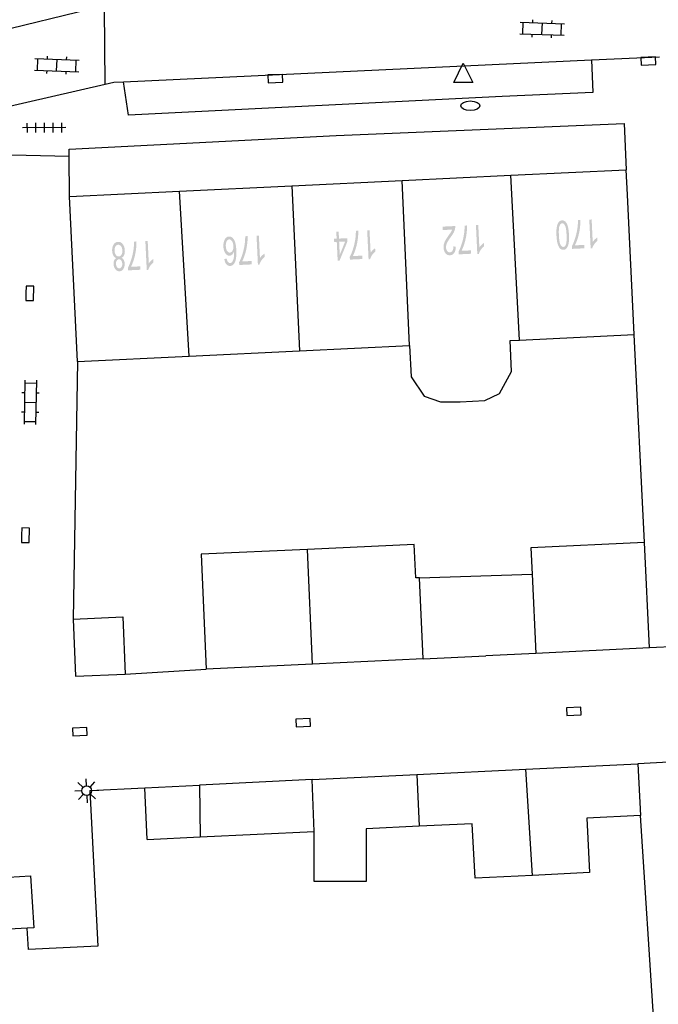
# Model space of a CAD drawing. Header units: metres. Extents: x 134521 to 134907, y 396000 to 396359.
# Tile 41 of 101: x 134657 to 134690, y 396232 to 396283. Entities that reach past the tile are written whole.
import ezdxf

# ---------------------------------------------------------------- set-up
doc = ezdxf.new("R2010")
doc.units = ezdxf.units.M
doc.header["$MEASUREMENT"] = 0

msp = doc.modelspace()

# ---------------------------------------------------------------- hatches: boundary and pattern name
at = {"linetype": 'Continuous', "lineweight": 0}
h = msp.add_hatch(color=251, dxfattribs=at)
edge = h.paths.add_edge_path()
edge.add_line((134686.812, 396272.784), (134686.935, 396272.79))
edge.add_line((134686.935, 396272.79), (134686.991, 396271.618))
edge.add_spline(control_points=[(134686.991, 396271.618), (134687.032, 396271.684), (134687.101, 396271.751), (134687.17, 396271.817), (134687.225, 396271.852)], knot_values=[0, 0, 0, 0.5, 0.5, 1, 1, 1], degree=2, periodic=0)
edge.add_line((134687.225, 396271.852), (134687.234, 396271.674))
edge.add_spline(control_points=[(134687.234, 396271.674), (134687.135, 396271.597), (134687.063, 396271.49), (134686.991, 396271.383), (134686.963, 396271.284)], knot_values=[0, 0, 0, 0.5, 0.5, 1, 1, 1], degree=2, periodic=0)
edge.add_line((134686.963, 396271.284), (134686.884, 396271.28))
edge.add_line((134686.884, 396271.28), (134686.812, 396272.784))
h = msp.add_hatch(color=251, dxfattribs=at)
edge = h.paths.add_edge_path()
edge.add_line((134679.193, 396272.24), (134679.184, 396272.417))
edge.add_line((134679.184, 396272.417), (134679.844, 396272.449))
edge.add_spline(control_points=[(134679.844, 396272.449), (134679.849, 396272.382), (134679.836, 396272.32), (134679.816, 396272.217), (134679.765, 396272.117), (134679.714, 396272.016), (134679.615, 396271.882), (134679.463, 396271.674), (134679.411, 396271.554), (134679.36, 396271.435), (134679.365, 396271.33), (134679.37, 396271.221), (134679.426, 396271.148), (134679.481, 396271.076), (134679.565, 396271.08), (134679.653, 396271.084), (134679.703, 396271.166), (134679.752, 396271.249), (134679.746, 396271.39)], knot_values=[0, 0, 0, 0.111111, 0.111111, 0.222222, 0.222222, 0.333333, 0.333333, 0.444444, 0.444444, 0.555556, 0.555556, 0.666667, 0.666667, 0.777778, 0.777778, 0.888889, 0.888889, 1, 1, 1], degree=2, periodic=0)
edge.add_line((134679.746, 396271.39), (134679.873, 396271.376))
edge.add_spline(control_points=[(134679.873, 396271.376), (134679.87, 396271.164), (134679.791, 396271.05), (134679.712, 396270.935), (134679.569, 396270.928), (134679.426, 396270.921), (134679.336, 396271.036), (134679.247, 396271.152), (134679.238, 396271.329), (134679.234, 396271.418), (134679.254, 396271.506), (134679.274, 396271.594), (134679.327, 396271.693), (134679.379, 396271.792), (134679.503, 396271.966), (134679.606, 396272.11), (134679.635, 396272.161), (134679.664, 396272.212), (134679.682, 396272.263)], knot_values=[0, 0, 0, 0.111111, 0.111111, 0.222222, 0.222222, 0.333333, 0.333333, 0.444444, 0.444444, 0.555556, 0.555556, 0.666667, 0.666667, 0.777778, 0.777778, 0.888889, 0.888889, 1, 1, 1], degree=2, periodic=0)
edge.add_line((134679.682, 396272.263), (134679.193, 396272.24))
h = msp.add_hatch(color=251, dxfattribs=at)
edge = h.paths.add_edge_path()
edge.add_line((134680.658, 396271.183), (134680.667, 396271.006))
edge.add_line((134680.667, 396271.006), (134680.021, 396270.975))
edge.add_line((134680.021, 396270.975), (134680.014, 396271.118))
edge.add_spline(control_points=[(134680.014, 396271.118), (134680.102, 396271.275), (134680.183, 396271.532), (134680.265, 396271.789), (134680.303, 396272.058), (134680.331, 396272.248), (134680.33, 396272.472)], knot_values=[0, 0, 0, 0.333333, 0.333333, 0.666667, 0.666667, 1, 1, 1], degree=2, periodic=0)
edge.add_line((134680.33, 396272.472), (134680.456, 396272.478))
edge.add_spline(control_points=[(134680.456, 396272.478), (134680.463, 396272.301), (134680.431, 396272.049), (134680.398, 396271.796), (134680.327, 396271.56), (134680.255, 396271.323), (134680.17, 396271.159)], knot_values=[0, 0, 0, 0.333333, 0.333333, 0.666667, 0.666667, 1, 1, 1], degree=2, periodic=0)
edge.add_line((134680.17, 396271.159), (134680.658, 396271.183))
h = msp.add_hatch(color=251, dxfattribs=at)
edge = h.paths.add_edge_path()
edge.add_line((134680.919, 396272.5), (134681.041, 396272.506))
edge.add_line((134681.041, 396272.506), (134681.097, 396271.334))
edge.add_spline(control_points=[(134681.097, 396271.334), (134681.139, 396271.4), (134681.207, 396271.466), (134681.276, 396271.533), (134681.332, 396271.568)], knot_values=[0, 0, 0, 0.5, 0.5, 1, 1, 1], degree=2, periodic=0)
edge.add_line((134681.332, 396271.568), (134681.34, 396271.39))
edge.add_spline(control_points=[(134681.34, 396271.39), (134681.241, 396271.312), (134681.169, 396271.206), (134681.097, 396271.099), (134681.07, 396271)], knot_values=[0, 0, 0, 0.5, 0.5, 1, 1, 1], degree=2, periodic=0)
edge.add_line((134681.07, 396271), (134680.991, 396270.996))
edge.add_line((134680.991, 396270.996), (134680.919, 396272.5))
h = msp.add_hatch(color=251, dxfattribs=at)
edge = h.paths.add_edge_path()
edge.add_spline(control_points=[(134685.757, 396271.993), (134685.77, 396271.727), (134685.741, 396271.564), (134685.713, 396271.4), (134685.645, 396271.309), (134685.577, 396271.218), (134685.469, 396271.212), (134685.388, 396271.208), (134685.325, 396271.254), (134685.262, 396271.3), (134685.218, 396271.389), (134685.175, 396271.479), (134685.146, 396271.609), (134685.117, 396271.739), (134685.106, 396271.962), (134685.094, 396272.225), (134685.122, 396272.389), (134685.15, 396272.553), (134685.218, 396272.645), (134685.285, 396272.736), (134685.395, 396272.741), (134685.539, 396272.748), (134685.629, 396272.598), (134685.737, 396272.415), (134685.757, 396271.993)], knot_values=[0, 0, 0, 0.083333, 0.083333, 0.166667, 0.166667, 0.25, 0.25, 0.333333, 0.333333, 0.416667, 0.416667, 0.5, 0.5, 0.583333, 0.583333, 0.666667, 0.666667, 0.75, 0.75, 0.833333, 0.833333, 0.916667, 0.916667, 1, 1, 1], degree=2, periodic=0)
edge = h.paths.add_edge_path(flags=16)
edge.add_spline(control_points=[(134685.631, 396271.987), (134685.613, 396272.357), (134685.55, 396272.476), (134685.487, 396272.595), (134685.402, 396272.591), (134685.318, 396272.587), (134685.267, 396272.462), (134685.215, 396272.336), (134685.233, 396271.968), (134685.25, 396271.598), (134685.314, 396271.479), (134685.377, 396271.36), (134685.463, 396271.364), (134685.547, 396271.368), (134685.592, 396271.478), (134685.649, 396271.618), (134685.631, 396271.987)], knot_values=[0, 0, 0, 0.125, 0.125, 0.25, 0.25, 0.375, 0.375, 0.5, 0.5, 0.625, 0.625, 0.75, 0.75, 0.875, 0.875, 1, 1, 1], degree=2, periodic=0)
h = msp.add_hatch(color=251, dxfattribs=at)
edge = h.paths.add_edge_path()
edge.add_line((134686.552, 396271.467), (134686.56, 396271.29))
edge.add_line((134686.56, 396271.29), (134685.914, 396271.259))
edge.add_line((134685.914, 396271.259), (134685.907, 396271.402))
edge.add_spline(control_points=[(134685.907, 396271.402), (134685.995, 396271.559), (134686.076, 396271.816), (134686.158, 396272.073), (134686.196, 396272.342), (134686.224, 396272.532), (134686.223, 396272.756)], knot_values=[0, 0, 0, 0.333333, 0.333333, 0.666667, 0.666667, 1, 1, 1], degree=2, periodic=0)
edge.add_line((134686.223, 396272.756), (134686.35, 396272.762))
edge.add_spline(control_points=[(134686.35, 396272.762), (134686.356, 396272.585), (134686.324, 396272.333), (134686.292, 396272.08), (134686.22, 396271.844), (134686.149, 396271.607), (134686.063, 396271.444)], knot_values=[0, 0, 0, 0.333333, 0.333333, 0.666667, 0.666667, 1, 1, 1], degree=2, periodic=0)
edge.add_line((134686.063, 396271.444), (134686.552, 396271.467))
h = msp.add_hatch(color=251, dxfattribs=at)
edge = h.paths.add_edge_path()
edge.add_line((134667.84, 396270.734), (134667.961, 396270.755))
edge.add_spline(control_points=[(134667.961, 396270.755), (134667.982, 396270.646), (134668.015, 396270.598), (134668.069, 396270.522), (134668.142, 396270.525), (134668.2, 396270.528), (134668.243, 396270.579), (134668.297, 396270.645), (134668.325, 396270.769), (134668.353, 396270.892), (134668.343, 396271.117), (134668.304, 396271.014), (134668.242, 396270.961), (134668.18, 396270.909), (134668.11, 396270.906), (134667.987, 396270.9), (134667.894, 396271.031), (134667.802, 396271.162), (134667.791, 396271.377), (134667.785, 396271.518), (134667.819, 396271.641), (134667.854, 396271.764), (134667.922, 396271.832), (134667.99, 396271.899), (134668.08, 396271.904), (134668.233, 396271.911), (134668.338, 396271.747), (134668.443, 396271.582), (134668.462, 396271.194), (134668.483, 396270.76), (134668.385, 396270.558), (134668.3, 396270.382), (134668.141, 396270.374), (134668.023, 396270.368), (134667.943, 396270.464), (134667.863, 396270.56), (134667.84, 396270.734)], knot_values=[0, 0, 0, 0.055556, 0.055556, 0.111111, 0.111111, 0.166667, 0.166667, 0.222222, 0.222222, 0.277778, 0.277778, 0.333333, 0.333333, 0.388889, 0.388889, 0.444444, 0.444444, 0.5, 0.5, 0.555556, 0.555556, 0.611111, 0.611111, 0.666667, 0.666667, 0.722222, 0.722222, 0.777778, 0.777778, 0.833333, 0.833333, 0.888889, 0.888889, 0.944444, 0.944444, 1, 1, 1], degree=2, periodic=0)
edge = h.paths.add_edge_path(flags=16)
edge.add_spline(control_points=[(134668.31, 396271.403), (134668.306, 396271.498), (134668.275, 396271.584), (134668.244, 396271.669), (134668.193, 396271.713), (134668.143, 396271.756), (134668.09, 396271.753), (134668.012, 396271.749), (134667.96, 396271.653), (134667.909, 396271.556), (134667.917, 396271.394), (134667.925, 396271.239), (134667.984, 396271.152), (134668.043, 396271.065), (134668.127, 396271.069), (134668.21, 396271.073), (134668.264, 396271.166), (134668.317, 396271.258), (134668.31, 396271.403)], knot_values=[0, 0, 0, 0.111111, 0.111111, 0.222222, 0.222222, 0.333333, 0.333333, 0.444444, 0.444444, 0.555556, 0.555556, 0.666667, 0.666667, 0.777778, 0.777778, 0.888889, 0.888889, 1, 1, 1], degree=2, periodic=0)
h = msp.add_hatch(color=251, dxfattribs=at)
edge = h.paths.add_edge_path()
edge.add_line((134669.253, 396270.63), (134669.261, 396270.453))
edge.add_line((134669.261, 396270.453), (134668.615, 396270.422))
edge.add_line((134668.615, 396270.422), (134668.608, 396270.565))
edge.add_spline(control_points=[(134668.608, 396270.565), (134668.696, 396270.722), (134668.777, 396270.979), (134668.859, 396271.236), (134668.897, 396271.505), (134668.925, 396271.695), (134668.924, 396271.919)], knot_values=[0, 0, 0, 0.333333, 0.333333, 0.666667, 0.666667, 1, 1, 1], degree=2, periodic=0)
edge.add_line((134668.924, 396271.919), (134669.051, 396271.925))
edge.add_spline(control_points=[(134669.051, 396271.925), (134669.057, 396271.748), (134669.025, 396271.496), (134668.993, 396271.243), (134668.921, 396271.007), (134668.85, 396270.77), (134668.764, 396270.607)], knot_values=[0, 0, 0, 0.333333, 0.333333, 0.666667, 0.666667, 1, 1, 1], degree=2, periodic=0)
edge.add_line((134668.764, 396270.607), (134669.253, 396270.63))
h = msp.add_hatch(color=251, dxfattribs=at)
edge = h.paths.add_edge_path()
edge.add_line((134669.513, 396271.947), (134669.635, 396271.953))
edge.add_line((134669.635, 396271.953), (134669.692, 396270.781))
edge.add_spline(control_points=[(134669.692, 396270.781), (134669.733, 396270.847), (134669.802, 396270.914), (134669.871, 396270.98), (134669.926, 396271.015)], knot_values=[0, 0, 0, 0.5, 0.5, 1, 1, 1], degree=2, periodic=0)
edge.add_line((134669.926, 396271.015), (134669.935, 396270.837))
edge.add_spline(control_points=[(134669.935, 396270.837), (134669.835, 396270.76), (134669.763, 396270.653), (134669.691, 396270.546), (134669.664, 396270.447)], knot_values=[0, 0, 0, 0.5, 0.5, 1, 1, 1], degree=2, periodic=0)
edge.add_line((134669.664, 396270.447), (134669.585, 396270.443))
edge.add_line((134669.585, 396270.443), (134669.513, 396271.947))
h = msp.add_hatch(color=251, dxfattribs=at)
h.paths.add_polyline_path([(134673.732, 396270.651), (134673.685, 396271.622), (134673.551, 396271.615), (134673.542, 396271.784), (134673.677, 396271.791), (134673.66, 396272.149), (134673.783, 396272.155), (134673.8, 396271.796), (134674.233, 396271.817), (134674.241, 396271.648), (134673.832, 396270.656)])
h.paths.add_polyline_path([(134673.84, 396270.951), (134673.808, 396271.627), (134674.12, 396271.643)], flags=16)
h = msp.add_hatch(color=251, dxfattribs=at)
edge = h.paths.add_edge_path()
edge.add_line((134675.005, 396270.909), (134675.014, 396270.732))
edge.add_line((134675.014, 396270.732), (134674.367, 396270.701))
edge.add_line((134674.367, 396270.701), (134674.361, 396270.844))
edge.add_spline(control_points=[(134674.361, 396270.844), (134674.449, 396271.001), (134674.53, 396271.258), (134674.612, 396271.515), (134674.65, 396271.784), (134674.678, 396271.974), (134674.677, 396272.198)], knot_values=[0, 0, 0, 0.333333, 0.333333, 0.666667, 0.666667, 1, 1, 1], degree=2, periodic=0)
edge.add_line((134674.677, 396272.198), (134674.803, 396272.204))
edge.add_spline(control_points=[(134674.803, 396272.204), (134674.81, 396272.027), (134674.778, 396271.775), (134674.745, 396271.522), (134674.674, 396271.286), (134674.602, 396271.049), (134674.517, 396270.885)], knot_values=[0, 0, 0, 0.333333, 0.333333, 0.666667, 0.666667, 1, 1, 1], degree=2, periodic=0)
edge.add_line((134674.517, 396270.885), (134675.005, 396270.909))
h = msp.add_hatch(color=251, dxfattribs=at)
edge = h.paths.add_edge_path()
edge.add_line((134675.266, 396272.226), (134675.388, 396272.232))
edge.add_line((134675.388, 396272.232), (134675.444, 396271.06))
edge.add_spline(control_points=[(134675.444, 396271.06), (134675.486, 396271.126), (134675.554, 396271.193), (134675.623, 396271.259), (134675.679, 396271.294)], knot_values=[0, 0, 0, 0.5, 0.5, 1, 1, 1], degree=2, periodic=0)
edge.add_line((134675.679, 396271.294), (134675.687, 396271.116))
edge.add_spline(control_points=[(134675.687, 396271.116), (134675.588, 396271.039), (134675.516, 396270.932), (134675.444, 396270.825), (134675.417, 396270.726)], knot_values=[0, 0, 0, 0.5, 0.5, 1, 1, 1], degree=2, periodic=0)
edge.add_line((134675.417, 396270.726), (134675.338, 396270.722))
edge.add_line((134675.338, 396270.722), (134675.266, 396272.226))
h = msp.add_hatch(color=251, dxfattribs=at)
edge = h.paths.add_edge_path()
edge.add_spline(control_points=[(134662.493, 396270.794), (134662.572, 396270.756), (134662.612, 396270.68), (134662.653, 396270.604), (134662.658, 396270.496), (134662.666, 396270.333), (134662.593, 396270.218), (134662.52, 396270.103), (134662.39, 396270.096), (134662.26, 396270.09), (134662.175, 396270.2), (134662.09, 396270.31), (134662.082, 396270.473), (134662.077, 396270.577), (134662.11, 396270.656), (134662.142, 396270.735), (134662.215, 396270.78), (134662.12, 396270.821), (134662.067, 396270.919), (134662.014, 396271.017), (134662.008, 396271.156), (134661.999, 396271.348), (134662.083, 396271.483), (134662.167, 396271.618), (134662.315, 396271.625), (134662.463, 396271.633), (134662.559, 396271.506), (134662.656, 396271.379), (134662.666, 396271.182), (134662.673, 396271.036), (134662.628, 396270.935), (134662.583, 396270.834), (134662.493, 396270.794)], knot_values=[0, 0, 0, 0.0625, 0.0625, 0.125, 0.125, 0.1875, 0.1875, 0.25, 0.25, 0.3125, 0.3125, 0.375, 0.375, 0.4375, 0.4375, 0.5, 0.5, 0.5625, 0.5625, 0.625, 0.625, 0.6875, 0.6875, 0.75, 0.75, 0.8125, 0.8125, 0.875, 0.875, 0.9375, 0.9375, 1, 1, 1], degree=2, periodic=0)
edge = h.paths.add_edge_path(flags=16)
edge.add_spline(control_points=[(134662.539, 396271.178), (134662.536, 396271.256), (134662.507, 396271.329), (134662.479, 396271.401), (134662.428, 396271.439), (134662.377, 396271.477), (134662.321, 396271.475), (134662.233, 396271.47), (134662.18, 396271.383), (134662.128, 396271.295), (134662.134, 396271.164), (134662.14, 396271.031), (134662.203, 396270.947), (134662.266, 396270.863), (134662.354, 396270.867), (134662.441, 396270.872), (134662.493, 396270.96), (134662.546, 396271.049), (134662.539, 396271.178)], knot_values=[0, 0, 0, 0.111111, 0.111111, 0.222222, 0.222222, 0.333333, 0.333333, 0.444444, 0.444444, 0.555556, 0.555556, 0.666667, 0.666667, 0.777778, 0.777778, 0.888889, 0.888889, 1, 1, 1], degree=2, periodic=0)
edge = h.paths.add_edge_path(flags=16)
edge.add_spline(control_points=[(134662.532, 396270.483), (134662.527, 396270.59), (134662.479, 396270.655), (134662.43, 396270.72), (134662.358, 396270.716), (134662.287, 396270.713), (134662.245, 396270.644), (134662.204, 396270.575), (134662.208, 396270.478), (134662.213, 396270.377), (134662.263, 396270.31), (134662.312, 396270.244), (134662.381, 396270.247), (134662.452, 396270.251), (134662.494, 396270.32), (134662.537, 396270.39), (134662.532, 396270.483)], knot_values=[0, 0, 0, 0.125, 0.125, 0.25, 0.25, 0.375, 0.375, 0.5, 0.5, 0.625, 0.625, 0.75, 0.75, 0.875, 0.875, 1, 1, 1], degree=2, periodic=0)
h = msp.add_hatch(color=251, dxfattribs=at)
edge = h.paths.add_edge_path()
edge.add_line((134663.473, 396270.351), (134663.482, 396270.174))
edge.add_line((134663.482, 396270.174), (134662.836, 396270.143))
edge.add_line((134662.836, 396270.143), (134662.829, 396270.286))
edge.add_spline(control_points=[(134662.829, 396270.286), (134662.917, 396270.443), (134662.998, 396270.7), (134663.08, 396270.957), (134663.118, 396271.226), (134663.146, 396271.416), (134663.145, 396271.64)], knot_values=[0, 0, 0, 0.333333, 0.333333, 0.666667, 0.666667, 1, 1, 1], degree=2, periodic=0)
edge.add_line((134663.145, 396271.64), (134663.272, 396271.646))
edge.add_spline(control_points=[(134663.272, 396271.646), (134663.278, 396271.469), (134663.246, 396271.217), (134663.213, 396270.964), (134663.142, 396270.728), (134663.07, 396270.492), (134662.985, 396270.328)], knot_values=[0, 0, 0, 0.333333, 0.333333, 0.666667, 0.666667, 1, 1, 1], degree=2, periodic=0)
edge.add_line((134662.985, 396270.328), (134663.473, 396270.351))
h = msp.add_hatch(color=251, dxfattribs=at)
edge = h.paths.add_edge_path()
edge.add_line((134663.734, 396271.668), (134663.856, 396271.674))
edge.add_line((134663.856, 396271.674), (134663.913, 396270.502))
edge.add_spline(control_points=[(134663.913, 396270.502), (134663.954, 396270.568), (134664.023, 396270.635), (134664.091, 396270.702), (134664.147, 396270.736)], knot_values=[0, 0, 0, 0.5, 0.5, 1, 1, 1], degree=2, periodic=0)
edge.add_line((134664.147, 396270.736), (134664.156, 396270.558))
edge.add_spline(control_points=[(134664.156, 396270.558), (134664.056, 396270.481), (134663.984, 396270.374), (134663.912, 396270.267), (134663.885, 396270.168)], knot_values=[0, 0, 0, 0.5, 0.5, 1, 1, 1], degree=2, periodic=0)
edge.add_line((134663.885, 396270.168), (134663.806, 396270.165))
edge.add_line((134663.806, 396270.165), (134663.734, 396271.668))

# ---------------------------------------------------------------- linework, layer by layer
at = {"color": 251}
for p, q in [((134660.88, 396283.73), (134651.88, 396281.54)), ((134661.642, 396279.828), (134661.609, 396283.766)), ((134683.223, 396283.052), (134685.521, 396282.969)), ((134683.351, 396282.447), (134683.372, 396283.047)), ((134683.872, 396283.029), (134683.878, 396283.179)), ((134684.871, 396282.993), (134684.877, 396283.143)), ((134684.35, 396282.411), (134684.372, 396283.011)), ((134685.35, 396282.375), (134685.371, 396282.975)), ((134683.201, 396282.453), (134685.499, 396282.37)), ((134683.845, 396282.279), (134683.851, 396282.429)), ((134684.844, 396282.243), (134684.85, 396282.393)), ((134657.994, 396281.156), (134660.292, 396281.073)), ((134658.122, 396280.551), (134658.143, 396281.151)), ((134658.643, 396281.133), (134658.649, 396281.283)), ((134659.121, 396280.515), (134659.143, 396281.115)), ((134659.642, 396281.097), (134659.648, 396281.247)), ((134660.121, 396280.479), (134660.142, 396281.079)), ((134662.605, 396279.954), (134686.936, 396281.092)), ((134686.936, 396281.092), (134690.466, 396281.257)), ((134686.936, 396281.092), (134687.004, 396279.393)), ((134657.972, 396280.557), (134660.27, 396280.474)), ((134658.616, 396280.383), (134658.622, 396280.533)), ((134659.615, 396280.347), (134659.621, 396280.497)), ((134679.762, 396279.915), (134680.262, 396280.915)), ((134680.262, 396280.915), (134680.762, 396279.915)), ((134662.09, 396279.93), (134662.605, 396279.954)), ((134662.866, 396278.217), (134662.605, 396279.954)), ((134652, 396277.63), (134661.642, 396279.828)), ((134661.642, 396279.828), (134662.09, 396279.93)), ((134680.762, 396279.915), (134679.762, 396279.915)), ((134682.291, 396279.191), (134662.866, 396278.217)), ((134687.004, 396279.393), (134682.291, 396279.191)), ((134659.604, 396277.57), (134657.354, 396277.556)), ((134657.578, 396277.808), (134657.581, 396277.308)), ((134658.028, 396277.81), (134658.031, 396277.31)), ((134658.478, 396277.813), (134658.48, 396277.313)), ((134658.927, 396277.816), (134658.93, 396277.316)), ((134659.377, 396277.818), (134659.38, 396277.318)), ((134673.66, 396277.16), (134688.63, 396277.79)), ((134688.63, 396277.79), (134688.73, 396275.38)), ((134659.78, 396276.45), (134673.66, 396277.16)), ((134659.781, 396276.084), (134659.78, 396276.45)), ((134655.67, 396276.17), (134659.781, 396276.084)), ((134659.79, 396273.98), (134659.781, 396276.084)), ((134682.731, 396275.09), (134688.73, 396275.38)), ((134688.793, 396274.063), (134688.73, 396275.38)), ((134677.09, 396274.817), (134682.731, 396275.09)), ((134683.191, 396266.512), (134682.731, 396275.09)), ((134665.509, 396274.257), (134671.351, 396274.539)), ((134671.351, 396274.539), (134677.09, 396274.817)), ((134671.351, 396274.539), (134671.742, 396265.958)), ((134677.47, 396266.235), (134677.09, 396274.817)), ((134659.79, 396273.98), (134665.509, 396274.257)), ((134660.2, 396265.4), (134659.79, 396273.98)), ((134666.018, 396265.681), (134665.509, 396274.257)), ((134689.14, 396266.8), (134688.793, 396274.063)), ((134683.191, 396266.512), (134689.14, 396266.8)), ((134689.68, 396255.99), (134689.14, 396266.8)), ((134671.742, 396265.958), (134677.47, 396266.235)), ((134677.47, 396266.235), (134677.549, 396264.601)), ((134682.696, 396266.488), (134683.191, 396266.512)), ((134682.774, 396264.889), (134682.696, 396266.488)), ((134660.2, 396265.4), (134666.018, 396265.681)), ((134666.018, 396265.681), (134671.742, 396265.958)), ((134660.2, 396265.4), (134659.985, 396252.004)), ((134677.549, 396264.601), (134678.233, 396263.603)), ((134682.143, 396263.739), (134682.774, 396264.889)), ((134657.469, 396264.434), (134657.429, 396262.134)), ((134657.466, 396264.284), (134658.066, 396264.274)), ((134658.069, 396264.424), (134658.029, 396262.124)), ((134657.308, 396263.787), (134657.458, 396263.784)), ((134658.057, 396263.774), (134658.207, 396263.771)), ((134678.233, 396263.603), (134679.075, 396263.305)), ((134681.382, 396263.37), (134682.143, 396263.739)), ((134657.449, 396263.284), (134658.049, 396263.274)), ((134679.075, 396263.305), (134680.107, 396263.305)), ((134680.107, 396263.305), (134681.382, 396263.37)), ((134657.291, 396262.787), (134657.441, 396262.784)), ((134658.04, 396262.774), (134658.19, 396262.771)), ((134657.432, 396262.284), (134658.032, 396262.274)), ((134677.709, 396255.881), (134672.161, 396255.63)), ((134677.787, 396254.142), (134677.709, 396255.881)), ((134689.68, 396255.99), (134683.77, 396255.71)), ((134689.94, 396250.5), (134689.68, 396255.99)), ((134672.161, 396255.63), (134666.63, 396255.38)), ((134666.63, 396255.38), (134666.9, 396249.39)), ((134672.419, 396249.66), (134672.161, 396255.63)), ((134683.77, 396255.71), (134683.835, 396254.342)), ((134677.991, 396254.149), (134683.835, 396254.342)), ((134683.835, 396254.342), (134684.03, 396250.22)), ((134677.991, 396254.149), (134677.787, 396254.142)), ((134678.173, 396249.942), (134677.991, 396254.149)), ((134659.985, 396252.004), (134662.563, 396252.113)), ((134659.985, 396252.004), (134660.11, 396249.036)), ((134662.563, 396252.113), (134662.688, 396249.144)), ((134689.94, 396250.5), (134684.03, 396250.22)), ((134691.408, 396250.57), (134689.94, 396250.5)), ((134678.173, 396249.942), (134672.419, 396249.66)), ((134678.173, 396249.942), (134681.44, 396250.097)), ((134684.03, 396250.22), (134681.44, 396250.097)), ((134662.688, 396249.144), (134666.9, 396249.39)), ((134672.419, 396249.66), (134666.9, 396249.39)), ((134660.11, 396249.036), (134662.688, 396249.144)), ((134677.845, 396243.92), (134683.522, 396244.193)), ((134683.522, 396244.193), (134689.34, 396244.48)), ((134683.853, 396238.674), (134683.522, 396244.193)), ((134690.949, 396244.56), (134689.34, 396244.48)), ((134689.34, 396244.48), (134689.47, 396241.78)), ((134660.676, 396243.326), (134660.663, 396243.7)), ((134672.413, 396243.658), (134666.548, 396243.37)), ((134672.413, 396243.658), (134677.845, 396243.92)), ((134672.502, 396240.95), (134672.413, 396243.658)), ((134677.845, 396243.92), (134677.975, 396241.225)), ((134660.502, 396243.246), (134660.228, 396243.502)), ((134660.854, 396243.088), (134663.7, 396243.23)), ((134660.854, 396243.088), (134661.257, 396234.998)), ((134660.856, 396243.259), (134661.111, 396243.533)), ((134660.935, 396243.085), (134661.31, 396243.098)), ((134663.7, 396243.23), (134666.548, 396243.37)), ((134663.83, 396240.54), (134663.7, 396243.23)), ((134666.548, 396243.37), (134666.58, 396240.67)), ((134660.435, 396243.067), (134660.061, 396243.053)), ((134660.515, 396242.893), (134660.259, 396242.618)), ((134660.694, 396242.826), (134660.708, 396242.451)), ((134661.143, 396242.65), (134660.868, 396242.905)), ((134689.47, 396241.78), (134686.68, 396241.65)), ((134686.68, 396241.65), (134686.821, 396238.822)), ((134690.39, 396227.66), (134689.47, 396241.78)), ((134677.975, 396241.225), (134675.22, 396241.09)), ((134675.22, 396241.09), (134675.22, 396238.358)), ((134680.73, 396241.36), (134677.975, 396241.225)), ((134680.871, 396238.525), (134680.73, 396241.36)), ((134663.83, 396240.54), (134666.58, 396240.67)), ((134666.58, 396240.67), (134672.502, 396240.95)), ((134672.502, 396238.358), (134672.502, 396240.95)), ((134654.96, 396238.48), (134657.77, 396238.65)), ((134657.77, 396238.65), (134657.93, 396235.95)), ((134683.853, 396238.674), (134680.871, 396238.525)), ((134686.821, 396238.822), (134683.853, 396238.674)), ((134675.22, 396238.358), (134672.502, 396238.358)), ((134657.595, 396235.931), (134655.12, 396235.79)), ((134657.93, 396235.95), (134657.595, 396235.931)), ((134657.651, 396234.819), (134657.595, 396235.931)), ((134661.257, 396234.998), (134657.651, 396234.819))]:
    msp.add_line(p, q, dxfattribs=at)
at = {"color": 251, "flags": 128}
for points in [[(134689.873, 396281.23), (134689.498, 396281.213), (134689.517, 396280.813), (134690.266, 396280.848), (134690.248, 396281.247), (134689.873, 396281.23)], [(134670.482, 396280.321), (134670.107, 396280.305), (134670.125, 396279.905), (134670.874, 396279.937), (134670.857, 396280.337), (134670.482, 396280.321)], [(134657.527, 396268.953), (134657.521, 396268.578), (134657.921, 396268.571), (134657.933, 396269.321), (134657.533, 396269.328), (134657.527, 396268.953)], [(134657.3, 396256.369), (134657.294, 396255.994), (134657.694, 396255.987), (134657.706, 396256.737), (134657.306, 396256.744), (134657.3, 396256.369)], [(134686.016, 396247.009), (134686.391, 396247.023), (134686.376, 396247.422), (134685.627, 396247.395), (134685.641, 396246.995), (134686.016, 396247.009)], [(134671.947, 396246.418), (134672.322, 396246.432), (134672.307, 396246.831), (134671.558, 396246.804), (134671.572, 396246.404), (134671.947, 396246.418)], [(134660.335, 396245.945), (134660.71, 396245.959), (134660.695, 396246.358), (134659.946, 396246.331), (134659.96, 396245.931), (134660.335, 396245.945)]]:
    msp.add_lwpolyline(points, dxfattribs=at)
at = {"color": 251}
msp.add_circle((134660.685, 396243.076), 0.25, dxfattribs=at)
msp.add_ellipse((134680.626, 396278.706), major_axis=(-0.5, 0), ratio=0.493984, dxfattribs=at)

doc.saveas('drawing.dxf')
